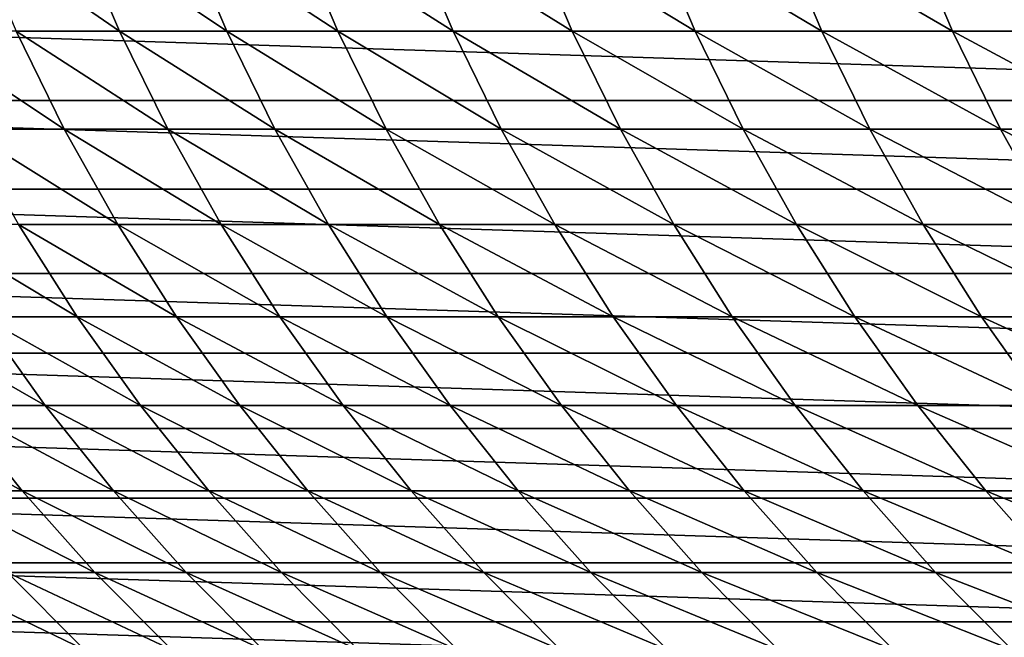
# Model space of a CAD drawing. Header units: metres. Extents: x -24 to 236, y -24 to 24.
# Tile 16 of 256: x -2.46 to 1.93, y -6.48 to -3.73. Entities that reach past the tile are written whole.
import ezdxf

# ---------------------------------------------------------------- set-up
doc = ezdxf.new("R2010")
doc.units = ezdxf.units.M
doc.layers.add('solid_10392024', color=7, linetype='CONTINUOUS')

msp = doc.modelspace()

# ---------------------------------------------------------------- linework, layer by layer
at = {"layer": 'solid_10392024'}
for points in [[(-2.01851, -3.782098, 155.120255), (-2.209886, -3.33396, 155.144958), (-2.670735, -3.333961, 151.498337)], [(-2.479234, -3.7821, 151.474625), (-2.01851, -3.782098, 155.120255), (-2.670735, -3.333961, 151.498337)], [(-1.540227, -3.7821, 158.752625), (-1.731471, -3.333961, 158.77832), (-2.209886, -3.33396, 155.144958)], [(-2.01851, -3.782098, 155.120255), (-1.540227, -3.7821, 158.752625), (-2.209886, -3.33396, 155.144958)], [(-1.044442, -3.782104, 162.371231), (-1.235548, -3.333965, 162.397934), (-1.731471, -3.333961, 158.77832)], [(-1.540227, -3.7821, 158.752625), (-1.044442, -3.782104, 162.371231), (-1.731471, -3.333961, 158.77832)], [(-0.531227, -3.782109, 165.975616), (-0.72219, -3.33397, 166.003311), (-1.235548, -3.333965, 162.397934)], [(-1.044442, -3.782104, 162.371231), (-0.531227, -3.782109, 165.975616), (-1.235548, -3.333965, 162.397934)], [(-0.000658, -3.782115, 169.565277), (-0.191472, -3.333975, 169.594009), (-0.72219, -3.33397, 166.003311)], [(-0.531227, -3.782109, 165.975616), (-0.000658, -3.782115, 169.565277), (-0.72219, -3.33397, 166.003311)], [(0.547191, -3.78212, 173.139771), (0.356534, -3.333979, 173.169525), (-0.191472, -3.333975, 169.594009)], [(-0.000658, -3.782115, 169.565277), (0.547191, -3.78212, 173.139771), (-0.191472, -3.333975, 169.594009)], [(1.112246, -3.782123, 176.698608), (0.921753, -3.333982, 176.729385), (0.356534, -3.333979, 173.169525)], [(0.547191, -3.78212, 173.139771), (1.112246, -3.782123, 176.698608), (0.356534, -3.333979, 173.169525)], [(1.694433, -3.782124, 180.241302), (1.50411, -3.333983, 180.273117), (0.921753, -3.333982, 176.729385)], [(1.112246, -3.782123, 176.698608), (1.694433, -3.782124, 180.241302), (0.921753, -3.333982, 176.729385)], [(2.293677, -3.782123, 183.767395), (2.103532, -3.333982, 183.800247), (1.50411, -3.333983, 180.273117)], [(1.694433, -3.782124, 180.241302), (2.293677, -3.782123, 183.767395), (1.50411, -3.333983, 180.273117)], [(-6.534864, -3.68042, 0.009358), (6.534864, -3.68042, 0.009358), (6.285651, -4.091516, 0.009358)], [(-6.534864, -3.68042, 0.009358), (6.285651, -4.091516, 0.009358), (-6.285651, -4.091516, 0.009358)], [(-2.263912, -4.219122, 151.447983), (-2.479234, -3.7821, 151.474625), (-2.92235, -3.782103, 147.816238)], [(-2.706893, -4.219126, 147.79071), (-2.263912, -4.219122, 151.447983), (-2.92235, -3.782103, 147.816238)], [(-1.80333, -4.219121, 155.092499), (-2.01851, -3.782098, 155.120255), (-2.479234, -3.7821, 151.474625)], [(-2.263912, -4.219122, 151.447983), (-1.80333, -4.219121, 155.092499), (-2.479234, -3.7821, 151.474625)], [(-1.325194, -4.219122, 158.72374), (-1.540227, -3.7821, 158.752625), (-2.01851, -3.782098, 155.120255)], [(-1.80333, -4.219121, 155.092499), (-1.325194, -4.219122, 158.72374), (-2.01851, -3.782098, 155.120255)], [(-0.829563, -4.219127, 162.341217), (-1.044442, -3.782104, 162.371231), (-1.540227, -3.7821, 158.752625)], [(-1.325194, -4.219122, 158.72374), (-0.829563, -4.219127, 162.341217), (-1.540227, -3.7821, 158.752625)], [(-0.31651, -4.219133, 165.944458), (-0.531227, -3.782109, 165.975616), (-1.044442, -3.782104, 162.371231)], [(-0.829563, -4.219127, 162.341217), (-0.31651, -4.219133, 165.944458), (-1.044442, -3.782104, 162.371231)], [(0.21389, -4.21914, 169.53299), (-0.000658, -3.782115, 169.565277), (-0.531227, -3.782109, 165.975616)], [(-0.31651, -4.219133, 165.944458), (0.21389, -4.21914, 169.53299), (-0.531227, -3.782109, 165.975616)], [(0.761563, -4.219145, 173.106339), (0.547191, -3.78212, 173.139771), (-0.000658, -3.782115, 169.565277)], [(0.21389, -4.21914, 169.53299), (0.761563, -4.219145, 173.106339), (-0.000658, -3.782115, 169.565277)], [(1.326434, -4.219149, 176.664001), (1.112246, -3.782123, 176.698608), (0.547191, -3.78212, 173.139771)], [(0.761563, -4.219145, 173.106339), (1.326434, -4.219149, 176.664001), (0.547191, -3.78212, 173.139771)], [(1.90843, -4.21915, 180.205536), (1.694433, -3.782124, 180.241302), (1.112246, -3.782123, 176.698608)], [(1.326434, -4.219149, 176.664001), (1.90843, -4.21915, 180.205536), (1.112246, -3.782123, 176.698608)], [(2.507475, -4.219148, 183.730469), (2.293677, -3.782123, 183.767395), (1.694433, -3.782124, 180.241302)], [(1.90843, -4.21915, 180.205536), (2.507475, -4.219148, 183.730469), (1.694433, -3.782124, 180.241302)], [(-6.285651, -4.091516, 0.009358), (6.285651, -4.091516, 0.009358), (6.010619, -4.485798, 0.009358)], [(-6.285651, -4.091516, 0.009358), (6.010619, -4.485798, 0.009358), (-6.010619, -4.485798, 0.009358)], [(-2.025402, -4.643745, 151.418472), (-2.263912, -4.219122, 151.447983), (-2.706893, -4.219126, 147.79071)], [(-2.468235, -4.643749, 147.762421), (-2.025402, -4.643745, 151.418472), (-2.706893, -4.219126, 147.79071)], [(-1.564976, -4.643743, 155.061737), (-1.80333, -4.219121, 155.092499), (-2.263912, -4.219122, 151.447983)], [(-2.025402, -4.643745, 151.418472), (-1.564976, -4.643743, 155.061737), (-2.263912, -4.219122, 151.447983)], [(-1.087004, -4.643744, 158.691742), (-1.325194, -4.219122, 158.72374), (-1.80333, -4.219121, 155.092499)], [(-1.564976, -4.643743, 155.061737), (-1.087004, -4.643744, 158.691742), (-1.80333, -4.219121, 155.092499)], [(-0.591545, -4.64375, 162.307968), (-0.829563, -4.219127, 162.341217), (-1.325194, -4.219122, 158.72374)], [(-1.087004, -4.643744, 158.691742), (-0.591545, -4.64375, 162.307968), (-1.325194, -4.219122, 158.72374)], [(-0.078671, -4.643757, 165.909958), (-0.31651, -4.219133, 165.944458), (-0.829563, -4.219127, 162.341217)], [(-0.591545, -4.64375, 162.307968), (-0.078671, -4.643757, 165.909958), (-0.829563, -4.219127, 162.341217)], [(0.451543, -4.643764, 169.497223), (0.21389, -4.21914, 169.53299), (-0.31651, -4.219133, 165.944458)], [(-0.078671, -4.643757, 165.909958), (0.451543, -4.643764, 169.497223), (-0.31651, -4.219133, 165.944458)], [(0.999021, -4.64377, 173.06929), (0.761563, -4.219145, 173.106339), (0.21389, -4.21914, 169.53299)], [(0.451543, -4.643764, 169.497223), (0.999021, -4.64377, 173.06929), (0.21389, -4.21914, 169.53299)], [(1.563689, -4.643774, 176.625687), (1.326434, -4.219149, 176.664001), (0.761563, -4.219145, 173.106339)], [(0.999021, -4.64377, 173.06929), (1.563689, -4.643774, 176.625687), (0.761563, -4.219145, 173.106339)], [(2.145472, -4.643775, 180.165924), (1.90843, -4.21915, 180.205536), (1.326434, -4.219149, 176.664001)], [(1.563689, -4.643774, 176.625687), (2.145472, -4.643775, 180.165924), (1.326434, -4.219149, 176.664001)], [(2.744296, -4.643773, 183.689545), (2.507475, -4.219148, 183.730469), (1.90843, -4.21915, 180.205536)], [(2.145472, -4.643775, 180.165924), (2.744296, -4.643773, 183.689545), (1.90843, -4.21915, 180.205536)], [(-6.010619, -4.485798, 0.009358), (6.010619, -4.485798, 0.009358), (5.710878, -4.86167, 0.009358)], [(-6.010619, -4.485798, 0.009358), (5.710878, -4.86167, 0.009358), (-5.710878, -4.86167, 0.009358)], [(-2.207075, -5.054724, 147.731461), (-2.468235, -4.643749, 147.762421), (-2.893427, -4.643754, 144.094101)], [(-2.632112, -5.054729, 144.064484), (-2.207075, -5.054724, 147.731461), (-2.893427, -4.643754, 144.094101)], [(-1.764405, -5.054719, 151.386169), (-2.025402, -4.643745, 151.418472), (-2.468235, -4.643749, 147.762421)], [(-2.207075, -5.054724, 147.731461), (-1.764405, -5.054719, 151.386169), (-2.468235, -4.643749, 147.762421)], [(-1.304151, -5.054717, 155.028091), (-1.564976, -4.643743, 155.061737), (-2.025402, -4.643745, 151.418472)], [(-1.764405, -5.054719, 151.386169), (-1.304151, -5.054717, 155.028091), (-2.025402, -4.643745, 151.418472)], [(-0.826358, -5.054719, 158.656723), (-1.087004, -4.643744, 158.691742), (-1.564976, -4.643743, 155.061737)], [(-1.304151, -5.054717, 155.028091), (-0.826358, -5.054719, 158.656723), (-1.564976, -4.643743, 155.061737)], [(-0.331086, -5.054725, 162.271591), (-0.591545, -4.64375, 162.307968), (-1.087004, -4.643744, 158.691742)], [(-0.826358, -5.054719, 158.656723), (-0.331086, -5.054725, 162.271591), (-1.087004, -4.643744, 158.691742)], [(0.181593, -5.054732, 165.872192), (-0.078671, -4.643757, 165.909958), (-0.591545, -4.64375, 162.307968)], [(-0.331086, -5.054725, 162.271591), (0.181593, -5.054732, 165.872192), (-0.591545, -4.64375, 162.307968)], [(0.711601, -5.05474, 169.458084), (0.451543, -4.643764, 169.497223), (-0.078671, -4.643757, 165.909958)], [(0.181593, -5.054732, 165.872192), (0.711601, -5.05474, 169.458084), (-0.078671, -4.643757, 165.909958)], [(1.258866, -5.054746, 173.028748), (0.999021, -4.64377, 173.06929), (0.451543, -4.643764, 169.497223)], [(0.711601, -5.05474, 169.458084), (1.258866, -5.054746, 173.028748), (0.451543, -4.643764, 169.497223)], [(1.823312, -5.05475, 176.58374), (1.563689, -4.643774, 176.625687), (0.999021, -4.64377, 173.06929)], [(1.258866, -5.054746, 173.028748), (1.823312, -5.05475, 176.58374), (0.999021, -4.64377, 173.06929)], [(2.404863, -5.054752, 180.122574), (2.145472, -4.643775, 180.165924), (1.563689, -4.643774, 176.625687)], [(1.823312, -5.05475, 176.58374), (2.404863, -5.054752, 180.122574), (1.563689, -4.643774, 176.625687)], [(-5.710878, -4.86167, 0.009358), (5.710878, -4.86167, 0.009358), (5.387634, -5.217605, 0.009358)], [(-5.710878, -4.86167, 0.009358), (5.387634, -5.217605, 0.009358), (-5.387634, -5.217605, 0.009358)], [(-2.349051, -5.450848, 144.03241), (-2.632112, -5.054729, 144.064484), (-3.039471, -5.054733, 140.385727)], [(-2.75625, -5.450853, 140.355103), (-2.349051, -5.450848, 144.03241), (-3.039471, -5.054733, 140.385727)], [(-1.924182, -5.450842, 147.697937), (-2.207075, -5.054724, 147.731461), (-2.632112, -5.054729, 144.064484)], [(-2.349051, -5.450848, 144.03241), (-1.924182, -5.450842, 147.697937), (-2.632112, -5.054729, 144.064484)], [(-1.481689, -5.450838, 151.351181), (-1.764405, -5.054719, 151.386169), (-2.207075, -5.054724, 147.731461)], [(-1.924182, -5.450842, 147.697937), (-1.481689, -5.450838, 151.351181), (-2.207075, -5.054724, 147.731461)], [(-1.02162, -5.450835, 154.991638), (-1.304151, -5.054717, 155.028091), (-1.764405, -5.054719, 151.386169)], [(-1.481689, -5.450838, 151.351181), (-1.02162, -5.450835, 154.991638), (-1.764405, -5.054719, 151.386169)], [(-0.544021, -5.450837, 158.618805), (-0.826358, -5.054719, 158.656723), (-1.304151, -5.054717, 155.028091)], [(-1.02162, -5.450835, 154.991638), (-0.544021, -5.450837, 158.618805), (-1.304151, -5.054717, 155.028091)], [(-0.048951, -5.450843, 162.232178), (-0.331086, -5.054725, 162.271591), (-0.826358, -5.054719, 158.656723)], [(-0.544021, -5.450837, 158.618805), (-0.048951, -5.450843, 162.232178), (-0.826358, -5.054719, 158.656723)], [(0.463515, -5.450851, 165.831299), (0.181593, -5.054732, 165.872192), (-0.331086, -5.054725, 162.271591)], [(-0.048951, -5.450843, 162.232178), (0.463515, -5.450851, 165.831299), (-0.331086, -5.054725, 162.271591)], [(0.993302, -5.45086, 169.41568), (0.711601, -5.05474, 169.458084), (0.181593, -5.054732, 165.872192)], [(0.463515, -5.450851, 165.831299), (0.993302, -5.45086, 169.41568), (0.181593, -5.054732, 165.872192)], [(1.540336, -5.450867, 172.984848), (1.258866, -5.054746, 173.028748), (0.711601, -5.05474, 169.458084)], [(0.993302, -5.45086, 169.41568), (1.540336, -5.450867, 172.984848), (0.711601, -5.05474, 169.458084)], [(2.10454, -5.450871, 176.538315), (1.823312, -5.05475, 176.58374), (1.258866, -5.054746, 173.028748)], [(1.540336, -5.450867, 172.984848), (2.10454, -5.450871, 176.538315), (1.258866, -5.054746, 173.028748)], [(2.68584, -5.450872, 180.075623), (2.404863, -5.054752, 180.122574), (1.823312, -5.05475, 176.58374)], [(2.10454, -5.450871, 176.538315), (2.68584, -5.450872, 180.075623), (1.823312, -5.05475, 176.58374)], [(-5.387634, -5.217605, 0.009358), (5.387634, -5.217605, 0.009358), (5.042222, -5.552115, 0.009358)], [(-5.387634, -5.217605, 0.009358), (5.042222, -5.552115, 0.009358), (-5.042222, -5.552115, 0.009358)], [(-2.452102, -5.830952, 140.322205), (-2.75625, -5.450853, 140.355103), (-3.145732, -5.450857, 136.666519)], [(-2.841421, -5.830956, 136.635162), (-2.452102, -5.830952, 140.322205), (-3.145732, -5.450857, 136.666519)], [(-2.045075, -5.830946, 143.997955), (-2.349051, -5.450848, 144.03241), (-2.75625, -5.450853, 140.355103)], [(-2.452102, -5.830952, 140.322205), (-2.045075, -5.830946, 143.997955), (-2.75625, -5.450853, 140.355103)], [(-1.620387, -5.830941, 147.661926), (-1.924182, -5.450842, 147.697937), (-2.349051, -5.450848, 144.03241)], [(-2.045075, -5.830946, 143.997955), (-1.620387, -5.830941, 147.661926), (-2.349051, -5.450848, 144.03241)], [(-1.178084, -5.830935, 151.313614), (-1.481689, -5.450838, 151.351181), (-1.924182, -5.450842, 147.697937)], [(-1.620387, -5.830941, 147.661926), (-1.178084, -5.830935, 151.313614), (-1.924182, -5.450842, 147.697937)], [(-0.718214, -5.830933, 154.952484), (-1.02162, -5.450835, 154.991638), (-1.481689, -5.450838, 151.351181)], [(-1.178084, -5.830935, 151.313614), (-0.718214, -5.830933, 154.952484), (-1.481689, -5.450838, 151.351181)], [(-0.240823, -5.830935, 158.578064), (-0.544021, -5.450837, 158.618805), (-1.02162, -5.450835, 154.991638)], [(-0.718214, -5.830933, 154.952484), (-0.240823, -5.830935, 158.578064), (-1.02162, -5.450835, 154.991638)], [(0.254028, -5.830942, 162.189865), (-0.048951, -5.450843, 162.232178), (-0.544021, -5.450837, 158.618805)], [(-0.240823, -5.830935, 158.578064), (0.254028, -5.830942, 162.189865), (-0.544021, -5.450837, 158.618805)], [(0.766267, -5.830951, 165.787369), (0.463515, -5.450851, 165.831299), (-0.048951, -5.450843, 162.232178)], [(0.254028, -5.830942, 162.189865), (0.766267, -5.830951, 165.787369), (-0.048951, -5.450843, 162.232178)], [(1.295816, -5.830959, 169.370148), (0.993302, -5.45086, 169.41568), (0.463515, -5.450851, 165.831299)], [(0.766267, -5.830951, 165.787369), (1.295816, -5.830959, 169.370148), (0.463515, -5.450851, 165.831299)], [(1.842602, -5.830967, 172.937683), (1.540336, -5.450867, 172.984848), (0.993302, -5.45086, 169.41568)], [(1.295816, -5.830959, 169.370148), (1.842602, -5.830967, 172.937683), (0.993302, -5.45086, 169.41568)], [(2.406547, -5.830972, 176.489532), (2.10454, -5.450871, 176.538315), (1.540336, -5.450867, 172.984848)], [(1.842602, -5.830967, 172.937683), (2.406547, -5.830972, 176.489532), (1.540336, -5.450867, 172.984848)], [(-5.042222, -5.552115, 0.009358), (5.042222, -5.552115, 0.009358), (4.676133, -5.863764, 0.009358)], [(-5.042222, -5.552115, 0.009358), (4.676133, -5.863764, 0.009358), (-4.676133, -5.863764, 0.009358)], [(-2.127922, -6.193913, 140.28714), (-2.452102, -5.830952, 140.322205), (-2.841421, -5.830956, 136.635162)], [(-2.517067, -6.193918, 136.601746), (-2.127922, -6.193913, 140.28714), (-2.841421, -5.830956, 136.635162)], [(-1.721078, -6.193908, 143.961243), (-2.045075, -5.830946, 143.997955), (-2.452102, -5.830952, 140.322205)], [(-2.127922, -6.193913, 140.28714), (-1.721078, -6.193908, 143.961243), (-2.452102, -5.830952, 140.322205)], [(-1.296583, -6.193902, 147.62355), (-1.620387, -5.830941, 147.661926), (-2.045075, -5.830946, 143.997955)], [(-1.721078, -6.193908, 143.961243), (-1.296583, -6.193902, 147.62355), (-2.045075, -5.830946, 143.997955)], [(-0.854482, -6.193896, 151.27356), (-1.178084, -5.830935, 151.313614), (-1.620387, -5.830941, 147.661926)], [(-1.296583, -6.193902, 147.62355), (-0.854482, -6.193896, 151.27356), (-1.620387, -5.830941, 147.661926)], [(-0.394824, -6.193894, 154.910767), (-0.718214, -5.830933, 154.952484), (-1.178084, -5.830935, 151.313614)], [(-0.854482, -6.193896, 151.27356), (-0.394824, -6.193894, 154.910767), (-1.178084, -5.830935, 151.313614)], [(0.082344, -6.193896, 158.534653), (-0.240823, -5.830935, 158.578064), (-0.718214, -5.830933, 154.952484)], [(-0.394824, -6.193894, 154.910767), (0.082344, -6.193896, 158.534653), (-0.718214, -5.830933, 154.952484)], [(0.576964, -6.193903, 162.144745), (0.254028, -5.830942, 162.189865), (-0.240823, -5.830935, 158.578064)], [(0.082344, -6.193896, 158.534653), (0.576964, -6.193903, 162.144745), (-0.240823, -5.830935, 158.578064)], [(1.088959, -6.193912, 165.740555), (0.766267, -5.830951, 165.787369), (0.254028, -5.830942, 162.189865)], [(0.576964, -6.193903, 162.144745), (1.088959, -6.193912, 165.740555), (0.254028, -5.830942, 162.189865)], [(1.618255, -6.193922, 169.321609), (1.295816, -5.830959, 169.370148), (0.766267, -5.830951, 165.787369)], [(1.088959, -6.193912, 165.740555), (1.618255, -6.193922, 169.321609), (0.766267, -5.830951, 165.787369)], [(2.164776, -6.193929, 172.887421), (1.842602, -5.830967, 172.937683), (1.295816, -5.830959, 169.370148)], [(1.618255, -6.193922, 169.321609), (2.164776, -6.193929, 172.887421), (1.295816, -5.830959, 169.370148)], [(2.728446, -6.193934, 176.437531), (2.406547, -5.830972, 176.489532), (1.842602, -5.830967, 172.937683)], [(2.164776, -6.193929, 172.887421), (2.728446, -6.193934, 176.437531), (1.842602, -5.830967, 172.937683)], [(-4.676133, -5.863764, 0.009358), (4.676133, -5.863764, 0.009358), (4.29086, -6.151295, 0.009358)], [(-4.676133, -5.863764, 0.009358), (4.29086, -6.151295, 0.009358), (-4.29086, -6.151295, 0.009358)], [(-4.29086, -6.151295, 0.009358), (4.29086, -6.151295, 0.009358), (3.887967, -6.41355, 0.009358)], [(-4.29086, -6.151295, 0.009358), (3.887967, -6.41355, 0.009358), (-3.887967, -6.41355, 0.009358)], [(-2.173624, -6.538676, 136.56636), (-2.517067, -6.193918, 136.601746), (-2.888467, -6.19392, 132.905563)], [(-2.544849, -6.538678, 132.871902), (-2.173624, -6.538676, 136.56636), (-2.888467, -6.19392, 132.905563)], [(-1.784663, -6.538671, 140.25), (-2.127922, -6.193913, 140.28714), (-2.517067, -6.193918, 136.601746)], [(-2.173624, -6.538676, 136.56636), (-1.784663, -6.538671, 140.25), (-2.517067, -6.193918, 136.601746)], [(-1.378013, -6.538665, 143.922363), (-1.721078, -6.193908, 143.961243), (-2.127922, -6.193913, 140.28714)], [(-1.784663, -6.538671, 140.25), (-1.378013, -6.538665, 143.922363), (-2.127922, -6.193913, 140.28714)], [(-0.953721, -6.538659, 147.582916), (-1.296583, -6.193902, 147.62355), (-1.721078, -6.193908, 143.961243)], [(-1.378013, -6.538665, 143.922363), (-0.953721, -6.538659, 147.582916), (-1.721078, -6.193908, 143.961243)], [(-0.511835, -6.538653, 151.231155), (-0.854482, -6.193896, 151.27356), (-1.296583, -6.193902, 147.62355)], [(-0.953721, -6.538659, 147.582916), (-0.511835, -6.538653, 151.231155), (-1.296583, -6.193902, 147.62355)], [(-0.052402, -6.538651, 154.866577), (-0.394824, -6.193894, 154.910767), (-0.854482, -6.193896, 151.27356)], [(-0.511835, -6.538653, 151.231155), (-0.052402, -6.538651, 154.866577), (-0.854482, -6.193896, 151.27356)], [(0.424532, -6.538652, 158.488693), (0.082344, -6.193896, 158.534653), (-0.394824, -6.193894, 154.910767)], [(-0.052402, -6.538651, 154.866577), (0.424532, -6.538652, 158.488693), (-0.394824, -6.193894, 154.910767)], [(0.918905, -6.53866, 162.096985), (0.576964, -6.193903, 162.144745), (0.082344, -6.193896, 158.534653)], [(0.424532, -6.538652, 158.488693), (0.918905, -6.53866, 162.096985), (0.082344, -6.193896, 158.534653)], [(1.430644, -6.53867, 165.690994), (1.088959, -6.193912, 165.740555), (0.576964, -6.193903, 162.144745)], [(0.918905, -6.53866, 162.096985), (1.430644, -6.53867, 165.690994), (0.576964, -6.193903, 162.144745)], [(1.959672, -6.53868, 169.270218), (1.618255, -6.193922, 169.321609), (1.088959, -6.193912, 165.740555)], [(1.430644, -6.53867, 165.690994), (1.959672, -6.53868, 169.270218), (1.088959, -6.193912, 165.740555)], [(2.505912, -6.538688, 172.834213), (2.164776, -6.193929, 172.887421), (1.618255, -6.193922, 169.321609)], [(1.959672, -6.53868, 169.270218), (2.505912, -6.538688, 172.834213), (1.618255, -6.193922, 169.321609)], [(-3.887967, -6.41355, 0.009358), (3.887967, -6.41355, 0.009358), (3.469084, -6.649467, 0.009358)], [(-3.887967, -6.41355, 0.009358), (3.469084, -6.649467, 0.009358), (-3.469084, -6.649467, 0.009358)]]:
    msp.add_3dface(points, dxfattribs=at)

doc.saveas('drawing.dxf')
